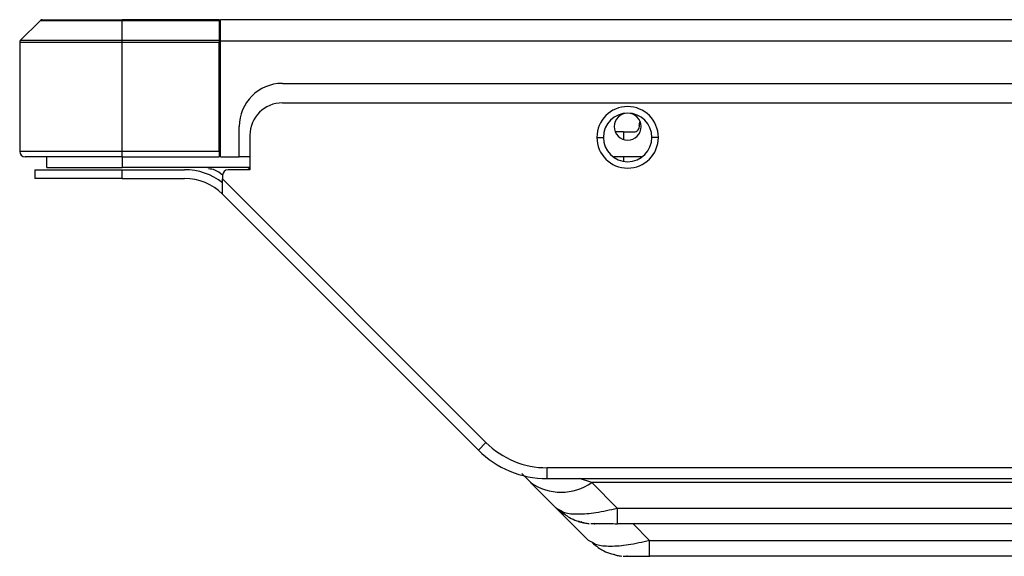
# Model space of a CAD drawing. Header units: millimetres. Extents: x 0 to 1118, y 0 to 864.
# Tile 3 of 256: x 132 to 151, y 223 to 233. Entities that reach past the tile are written whole.
import ezdxf

# ---------------------------------------------------------------- set-up
doc = ezdxf.new("R2010")
doc.units = ezdxf.units.MM

msp = doc.modelspace()

# ---------------------------------------------------------------- linework, layer by layer
at = {"color": 7, "linetype": 'Continuous', "lineweight": 25}
for p, q in [((132.8952, 232.5106), (134.3786, 232.5106)), ((134.3786, 232.4989), (134.3786, 232.5106)), ((136.1786, 232.5106), (134.3786, 232.5106)), ((136.1786, 232.5106), (136.1986, 232.5106)), ((136.1786, 232.5106), (136.1786, 232.4989)), ((467.2914, 232.5106), (136.1986, 232.5106)), ((132.8669, 232.4989), (132.4903, 232.1223)), ((132.8669, 232.4989), (134.3786, 232.4989)), ((134.3786, 232.1223), (134.3786, 232.4989)), ((134.3786, 232.4989), (136.1786, 232.4989)), ((136.1786, 232.4989), (136.1786, 232.1223)), ((136.1986, 232.1088), (136.1986, 232.5062)), ((132.4786, 232.094), (134.3786, 232.094)), ((132.4786, 232.094), (132.4786, 230.0706)), ((134.3786, 232.1223), (132.4903, 232.1223)), ((136.1786, 232.1223), (134.3786, 232.1223)), ((134.3786, 232.094), (134.3786, 232.1223)), ((134.3786, 232.094), (136.1786, 232.094)), ((134.3786, 230.0706), (134.3786, 232.094)), ((136.1786, 232.1223), (136.1786, 232.094)), ((136.1786, 230.0706), (136.1786, 232.094)), ((467.2914, 232.1106), (136.1986, 232.1106)), ((136.1986, 229.9706), (136.1986, 232.1088)), ((137.3469, 231.3306), (466.1363, 231.3306)), ((137.3469, 230.9706), (197.0846, 230.9706)), ((136.5469, 229.9706), (136.5469, 230.5306)), ((136.7469, 230.3706), (136.7469, 229.7306)), ((143.1769, 230.3306), (143.2969, 230.3306)), ((143.6714, 230.4306), (143.5178, 230.4306)), ((143.6714, 230.4306), (143.8645, 230.4306)), ((144.3169, 230.3306), (144.1969, 230.3306)), ((134.3786, 230.0706), (132.4786, 230.0706)), ((134.3786, 229.9706), (132.5786, 229.9706)), ((132.9786, 229.7706), (132.9786, 229.9706)), ((136.1786, 230.0706), (134.3786, 230.0706)), ((134.3786, 229.9706), (134.3786, 230.0706)), ((134.3786, 229.9706), (136.1786, 229.9706)), ((136.1786, 230.0706), (136.1786, 229.9706)), ((136.1986, 229.9706), (136.5469, 229.9706)), ((136.7469, 229.9706), (136.5469, 229.9706)), ((144.0025, 229.9706), (143.4921, 229.9706)), ((132.9786, 229.7706), (134.3786, 229.7706)), ((136.7469, 229.7706), (134.3786, 229.7706)), ((135.9712, 229.7661), (135.9595, 229.7706)), ((135.9712, 229.7661), (135.9595, 229.7706)), ((136.7152, 229.7706), (136.7369, 229.7552)), ((132.7586, 229.7306), (132.7586, 229.5706)), ((132.7586, 229.7306), (134.3786, 229.7306)), ((134.3786, 229.5706), (134.3786, 229.7306)), ((134.3786, 229.7306), (135.5327, 229.7306)), ((136.2398, 229.6306), (136.2398, 229.5605)), ((136.7469, 229.7306), (136.3398, 229.7306)), ((134.3786, 229.5706), (132.7586, 229.5706)), ((134.3786, 229.5706), (135.5327, 229.5706)), ((136.2398, 229.5605), (141.1212, 224.6792)), ((140.9797, 224.5378), (136.2398, 229.2777)), ((141.1212, 224.6792), (140.9797, 224.5378)), ((197.6846, 224.2106), (142.2525, 224.2106)), ((142.2525, 224.0106), (142.2525, 224.2106)), ((141.784, 224.1032), (141.956, 223.9296)), ((141.9493, 223.9363), (142.4221, 223.4635)), ((141.9555, 223.9301), (143.0221, 222.8635)), ((142.2525, 224.0106), (197.6846, 224.0106)), ((143.5535, 223.4635), (143.0807, 223.9363)), ((142.4221, 223.4635), (142.4991, 223.4242)), ((143.5535, 223.4635), (143.5535, 223.1706)), ((143.1292, 223.1706), (143.1412, 223.1706)), ((153.0866, 223.1706), (143.5535, 223.1706)), ((143.0982, 222.8241), (143.0221, 222.8635)), ((144.1535, 222.5706), (144.1535, 222.8635)), ((143.7464, 222.5706), (143.7292, 222.5706)), ((153.0866, 222.5706), (144.1535, 222.5706))]:
    msp.add_line(p, q, dxfattribs=at)
at = {"color": 8, "linetype": 'Continuous', "lineweight": 25}
for p, q in [((143.6714, 230.4306), (143.6714, 230.2923)), ((134.3786, 229.9706), (134.3786, 229.7706)), ((143.6714, 229.9706), (143.6714, 229.887)), ((143.0807, 223.9363), (142.8578, 224.0106)), ((153.0866, 223.9363), (143.0807, 223.9363)), ((143.5535, 223.4635), (153.0866, 223.4635)), ((144.1535, 222.8635), (143.8465, 223.1706)), ((144.1535, 222.8635), (153.0866, 222.8635))]:
    msp.add_line(p, q, dxfattribs=at)
at = {"color": 7, "linetype": 'Continuous', "lineweight": 25, "flags": 128}
msp.add_lwpolyline([(142.5613, 223.3475), (142.4948, 223.3976), (142.4221, 223.4635)], dxfattribs=at)
at = {"color": 7, "linetype": 'Continuous', "lineweight": 25}
for centre, radius, start, end in [((132.8952, 232.4706), 0.04, 90, 135), ((132.5186, 232.094), 0.04, 135, 180), ((137.3469, 230.5306), 0.8, 90, 180), ((137.3469, 230.3706), 0.6, 90, 180), ((143.7469, 230.3306), 0.57, 0, 180), ((143.7469, 230.3306), 0.45, 0, 180), ((143.7469, 230.5306), 0.25, 0, 180), ((143.7469, 230.5306), 0.25, 180, 0), ((143.8645, 230.5306), 0.1, 270, 12.62424), ((143.7469, 230.3306), 0.57, 180, 0), ((143.7469, 230.3306), 0.45, 180, 0), ((132.5786, 230.0706), 0.1, 180, 270), ((135.5327, 228.5706), 1.16, 52.44123, 90), ((136.3398, 229.6306), 0.1, 90, 180), ((135.5327, 228.5706), 1, 45, 90), ((142.2525, 225.8106), 1.6, 225, 270), ((142.2525, 225.8106), 1.8, 225, 270), ((142.515, 224.7485), 0.9898, 235.14315, 304.85717), ((143.1292, 224.1706), 1, 252.41816, 264.45168)]:
    msp.add_arc(centre, radius, start, end, dxfattribs=at)
for points, knots in [([(143.966, 230.5532), (143.9652, 230.5601), (143.9636, 230.574), (143.9669, 230.5946), (143.9719, 230.6106), (143.9772, 230.6186), (143.9786, 230.6209)], [0, 0, 0, 0, 0.2957409, 0.5914818, 0.8872227, 1, 1, 1, 1]), ([(136.2398, 229.6289), (136.1945, 229.667), (136.1177, 229.7316), (136.0191, 229.7434), (135.9788, 229.7482)], [0, 0, 0, 0, 0.59103248, 1, 1, 1, 1]), ([(136.2398, 229.2777), (136.2398, 229.2788), (136.2398, 229.281), (136.2398, 229.3), (136.2398, 229.3303), (136.2398, 229.3813), (136.2398, 229.4591), (136.2398, 229.5257), (136.2398, 229.5605)], [0, 0, 0, 0, 0.1108231, 0.2220786, 0.3423942, 0.4786877, 0.7274916, 1, 1, 1, 1]), ([(142.4959, 223.4199), (142.5514, 223.3724), (142.6834, 223.2594), (142.8515, 223.2146), (142.9489, 223.1887)], [0, 0, 0, 0, 0.4202757, 1, 1, 1, 1]), ([(142.8871, 223.2122), (142.9042, 223.2037), (142.9368, 223.1874), (143.0036, 223.179), (143.0354, 223.175)], [0, 0, 0, 0, 0.523488, 1, 1, 1, 1]), ([(143.0647, 223.1753), (143.0867, 223.1753), (143.1306, 223.1752), (143.253, 223.1751), (143.4004, 223.1751), (143.5056, 223.175), (143.5585, 223.175)], [0, 0, 0, 0, 0.2494981, 0.4982422, 0.7476134, 1, 1, 1, 1]), ([(143.0954, 222.8204), (143.152, 222.7721), (143.2859, 222.6576), (143.4566, 222.6132), (143.5552, 222.5875)], [0, 0, 0, 0, 0.4220026, 1, 1, 1, 1]), ([(143.4921, 222.6106), (143.5091, 222.6023), (143.5415, 222.5865), (143.6078, 222.5785), (143.6394, 222.5746)], [0, 0, 0, 0, 0.5233365, 1, 1, 1, 1]), ([(143.6654, 222.5752), (143.6876, 222.5752), (143.7319, 222.5751), (143.8543, 222.5749), (144.0013, 222.5748), (144.1059, 222.5747), (144.1585, 222.5746)], [0, 0, 0, 0, 0.2501312, 0.498911, 0.7479677, 1, 1, 1, 1]), ([(143.6654, 222.5752), (143.6876, 222.5752), (143.7319, 222.5751), (143.8543, 222.5749), (144.0013, 222.5748), (144.1059, 222.5747), (144.1585, 222.5746)], [0, 0, 0, 0, 0.2501308, 0.4989105, 0.7479673, 1, 1, 1, 1])]:
    msp.add_open_spline(points, degree=3, knots=knots, dxfattribs=at)
at = {"color": 8, "linetype": 'Continuous', "lineweight": 25}
for points, knots in [([(142.4991, 223.4242), (142.5244, 223.4085), (142.596, 223.3638), (142.8241, 223.3473), (143.1566, 223.3703), (143.4191, 223.4319), (143.5535, 223.4635)], [0, 0, 0, 0, 0.1519916, 0.4299633, 0.7082406, 1, 1, 1, 1]), ([(144.1535, 222.8635), (144.0196, 222.8323), (143.7547, 222.7707), (143.4207, 222.7463), (143.1923, 222.7653), (143.122, 222.8092), (143.0982, 222.8241)], [0, 0, 0, 0, 0.29041513, 0.57416353, 0.85552532, 1, 1, 1, 1])]:
    msp.add_open_spline(points, degree=3, knots=knots, dxfattribs=at)

doc.saveas('drawing.dxf')
